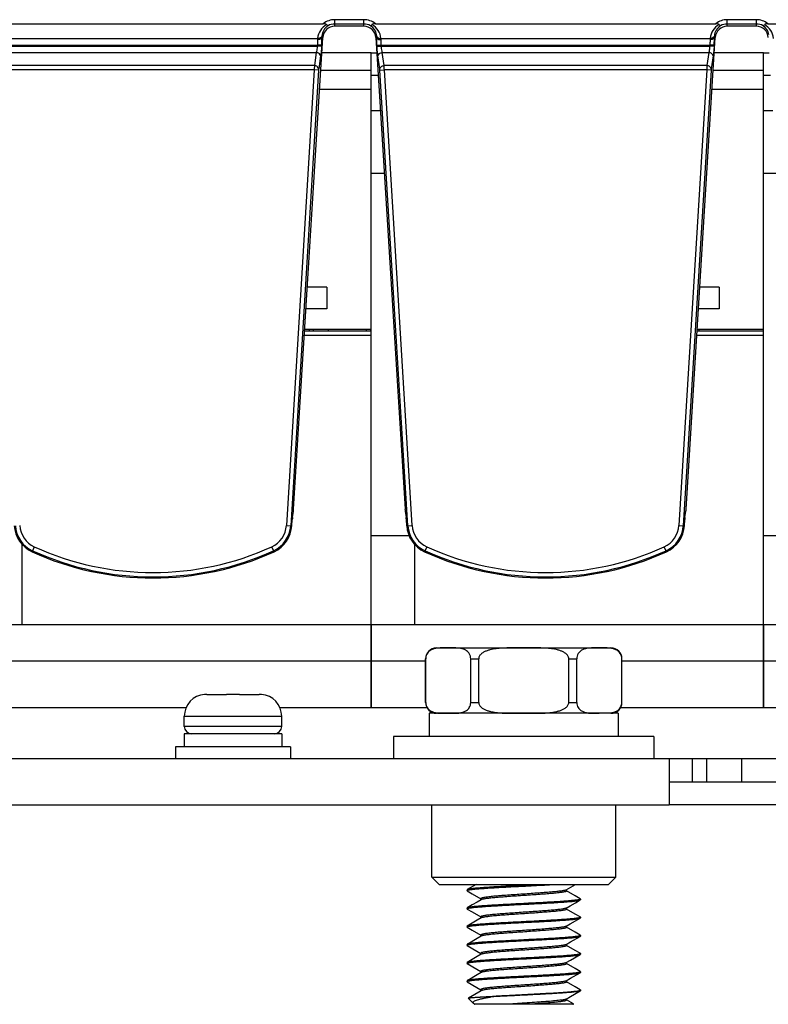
# Model space of a CAD drawing. Header units: millimetres. Extents: x 0 to 1700, y 17 to 1205.
# Tile 10 of 51: x 254 to 305, y 462 to 530. Entities that reach past the tile are written whole.
import ezdxf

# ---------------------------------------------------------------- set-up
doc = ezdxf.new("R2010")
doc.units = ezdxf.units.MM
doc.header["$LTSCALE"] = 77.505185
doc.layers.get('0').update_dxf_attribs({"linetype": 'CONTINUOUS'})

msp = doc.modelspace()

# ---------------------------------------------------------------- linework, layer by layer
at = {"linetype": 'Continuous'}
for p, q in [((275.224, 529.514), (275.224, 529.964)), ((277.224, 529.964), (275.224, 529.964)), ((277.224, 529.514), (277.224, 529.964)), ((302.224, 529.514), (302.224, 529.964)), ((304.224, 529.964), (302.224, 529.964)), ((304.224, 529.514), (304.224, 529.964)), ((251.015, 529.689), (274.433, 529.689)), ((277.224, 529.665), (275.224, 529.665)), ((277.224, 529.514), (275.224, 529.514)), ((278.015, 529.689), (301.433, 529.689)), ((304.224, 529.665), (302.224, 529.665)), ((304.224, 529.514), (302.224, 529.514)), ((305.015, 529.689), (328.433, 529.689)), ((251.401, 528.677), (274.047, 528.677)), ((272.392, 496.321), (274.4, 528.739)), ((274.34, 528.743), (274.4, 528.739)), ((278.108, 528.743), (278.048, 528.739)), ((278.048, 528.739), (280.056, 496.321)), ((278.401, 528.677), (301.047, 528.677)), ((299.392, 496.321), (301.4, 528.739)), ((301.34, 528.743), (301.4, 528.739)), ((251.425, 528.223), (274.023, 528.223)), ((251.429, 528.154), (274.019, 528.154)), ((274.023, 528.223), (274.019, 528.154)), ((274.318, 528.136), (274.019, 528.154)), ((274.322, 528.205), (274.023, 528.223)), ((274.322, 528.205), (274.318, 528.136)), ((278.126, 528.205), (278.425, 528.223)), ((278.13, 528.136), (278.126, 528.205)), ((278.13, 528.136), (278.429, 528.154)), ((278.429, 528.154), (278.425, 528.223)), ((278.425, 528.223), (301.023, 528.223)), ((278.429, 528.154), (301.019, 528.154)), ((301.023, 528.223), (301.019, 528.154)), ((301.318, 528.136), (301.019, 528.154)), ((301.322, 528.205), (301.023, 528.223)), ((301.322, 528.205), (301.318, 528.136)), ((251.494, 527.701), (273.954, 527.701)), ((273.954, 527.701), (273.821, 526.806)), ((274.253, 527.47), (274.119, 526.575)), ((277.724, 527.689), (274.335, 527.689)), ((277.724, 482.689), (277.724, 527.689)), ((277.724, 527.689), (278.113, 527.689)), ((278.329, 526.575), (278.195, 527.47)), ((278.627, 526.806), (278.494, 527.701)), ((278.494, 527.701), (300.954, 527.701)), ((300.954, 527.701), (300.821, 526.806)), ((301.253, 527.47), (301.119, 526.575)), ((304.724, 527.689), (301.335, 527.689)), ((304.724, 482.689), (304.724, 527.689)), ((304.724, 527.689), (305.113, 527.689)), ((273.821, 526.806), (251.627, 526.806)), ((273.814, 526.523), (251.634, 526.523)), ((273.814, 526.523), (271.898, 495.199)), ((274.113, 526.505), (273.814, 526.523)), ((278.335, 526.505), (278.634, 526.523)), ((300.821, 526.806), (278.627, 526.806)), ((280.55, 495.199), (278.634, 526.523)), ((300.814, 526.523), (278.634, 526.523)), ((300.814, 526.523), (298.898, 495.199)), ((301.113, 526.505), (300.814, 526.523)), ((274.113, 526.505), (272.197, 495.18)), ((274.26, 526.489), (277.724, 526.489)), ((277.724, 526.159), (278.208, 526.159)), ((280.251, 495.18), (278.335, 526.505)), ((301.113, 526.505), (299.197, 495.18)), ((301.26, 526.489), (304.724, 526.489)), ((304.724, 526.159), (305.208, 526.159)), ((274.18, 525.189), (277.724, 525.189)), ((301.18, 525.189), (304.724, 525.189)), ((278.361, 523.689), (277.724, 523.689)), ((305.361, 523.689), (304.724, 523.689)), ((278.627, 519.389), (277.724, 519.389)), ((305.627, 519.389), (304.724, 519.389)), ((274.674, 511.589), (273.338, 511.589)), ((274.674, 511.589), (274.674, 510.089)), ((301.674, 511.589), (300.338, 511.589)), ((301.674, 511.589), (301.674, 510.089)), ((274.674, 510.089), (273.245, 510.089)), ((301.674, 510.089), (300.245, 510.089)), ((273.133, 508.289), (277.724, 508.289)), ((273.152, 508.589), (277.724, 508.589)), ((273.158, 508.689), (277.724, 508.689)), ((273.474, 508.689), (273.474, 508.589)), ((273.768, 508.589), (273.768, 508.689)), ((274.767, 508.689), (274.767, 508.589)), ((277.374, 508.689), (277.374, 508.589)), ((277.688, 508.689), (277.688, 508.589)), ((300.133, 508.289), (304.724, 508.289)), ((300.152, 508.589), (304.724, 508.589)), ((300.158, 508.689), (304.724, 508.689)), ((300.267, 508.689), (300.267, 508.589)), ((272.314, 495.749), (272.378, 496.181)), ((280.07, 496.181), (280.134, 495.749)), ((299.314, 495.749), (299.378, 496.181)), ((272.273, 495.176), (272.3, 495.609)), ((280.175, 495.176), (280.148, 495.609)), ((299.273, 495.176), (299.3, 495.609)), ((271.898, 495.199), (272.273, 495.176)), ((280.175, 495.176), (280.55, 495.199)), ((298.898, 495.199), (299.273, 495.176)), ((280.352, 494.489), (277.724, 494.489)), ((307.352, 494.489), (304.724, 494.489)), ((253.724, 488.389), (253.724, 493.913)), ((254.557, 493.734), (254.402, 493.393)), ((271.046, 493.393), (270.891, 493.734)), ((280.724, 488.389), (280.724, 493.913)), ((281.557, 493.734), (281.402, 493.393)), ((298.046, 493.393), (297.891, 493.734)), ((250.724, 488.389), (277.724, 488.389)), ((277.724, 488.389), (277.724, 482.689)), ((277.724, 488.389), (304.724, 488.389)), ((304.724, 488.389), (304.724, 482.689)), ((304.724, 488.389), (331.724, 488.389)), ((282.224, 486.789), (294.224, 486.789)), ((281.471, 483.042), (281.471, 486.035)), ((281.478, 486.035), (281.471, 486.035)), ((281.478, 483.042), (281.478, 486.035)), ((284.578, 483.042), (284.578, 486.035)), ((284.578, 486.035), (285.124, 486.035)), ((285.124, 483.042), (285.124, 486.035)), ((291.324, 483.042), (291.324, 486.035)), ((291.324, 486.035), (291.87, 486.035)), ((291.87, 483.042), (291.87, 486.035)), ((294.97, 483.042), (294.97, 486.035)), ((294.977, 486.035), (294.97, 486.035)), ((294.977, 483.042), (294.977, 486.035)), ((250.724, 485.889), (277.724, 485.889)), ((277.724, 485.889), (281.471, 485.889)), ((294.977, 485.889), (304.724, 485.889)), ((304.724, 485.889), (320.824, 485.889)), ((266.274, 483.581), (266.274, 483.585)), ((266.43, 483.589), (267.774, 483.589)), ((267.774, 483.581), (267.774, 483.589)), ((268.047, 483.585), (267.999, 483.584)), ((268.111, 483.585), (268.047, 483.585)), ((268.165, 483.585), (268.111, 483.585)), ((268.224, 483.585), (268.165, 483.585)), ((268.283, 483.585), (268.224, 483.585)), ((268.337, 483.585), (268.283, 483.585)), ((268.401, 483.585), (268.337, 483.585)), ((268.449, 483.584), (268.401, 483.585)), ((268.674, 483.589), (268.674, 483.581)), ((268.674, 483.589), (270.018, 483.589)), ((270.174, 483.585), (270.174, 483.581)), ((250.724, 482.689), (265.005, 482.689)), ((271.443, 482.689), (277.724, 482.689)), ((277.724, 482.689), (281.562, 482.689)), ((281.478, 483.042), (281.471, 483.042)), ((284.578, 483.042), (285.124, 483.042)), ((291.324, 483.042), (291.87, 483.042)), ((294.886, 482.689), (304.724, 482.689)), ((294.977, 483.042), (294.97, 483.042)), ((304.724, 482.689), (320.824, 482.689)), ((264.874, 481.389), (264.874, 482.089)), ((264.874, 481.389), (264.874, 482.089)), ((264.874, 482.089), (271.574, 482.089)), ((271.574, 481.389), (271.574, 482.089)), ((271.574, 481.389), (271.574, 482.089)), ((281.724, 482.289), (281.724, 480.689)), ((294.724, 482.289), (281.724, 482.289)), ((294.724, 482.289), (294.724, 480.689)), ((271.574, 481.389), (264.874, 481.389)), ((264.874, 480.889), (264.874, 479.989)), ((271.574, 480.889), (264.874, 480.889)), ((271.574, 480.889), (271.574, 479.989)), ((279.274, 480.689), (279.274, 479.189)), ((297.174, 480.689), (279.274, 480.689)), ((297.174, 480.689), (297.174, 479.189)), ((264.274, 479.989), (264.274, 479.189)), ((272.174, 479.989), (264.274, 479.989)), ((272.174, 479.989), (272.174, 479.189)), ((83.724, 479.189), (339.724, 479.189)), ((298.224, 479.189), (298.224, 475.989)), ((299.824, 477.589), (299.824, 479.189)), ((300.824, 477.589), (300.824, 479.189)), ((303.224, 477.589), (303.224, 479.189)), ((298.224, 477.589), (344.124, 477.589)), ((125.224, 475.989), (298.224, 475.989)), ((281.899, 471.019), (281.899, 475.989)), ((281.899, 471.019), (281.899, 475.989)), ((294.549, 471.019), (294.549, 475.989)), ((294.549, 471.019), (294.549, 475.989)), ((347.124, 475.989), (298.224, 475.989)), ((281.899, 471.019), (294.549, 471.019)), ((282.399, 470.519), (281.899, 471.019)), ((294.049, 470.519), (294.549, 471.019)), ((282.399, 470.519), (294.049, 470.519)), ((284.942, 470.519), (284.339, 470.169)), ((291.151, 470.153), (291.781, 470.519)), ((284.339, 470.169), (284.324, 470.151)), ((284.324, 470.151), (284.324, 470.101)), ((284.339, 470.084), (284.324, 470.101)), ((284.339, 470.084), (284.673, 469.89)), ((284.341, 470.12), (284.347, 470.123)), ((284.673, 469.89), (285.277, 469.54)), ((291.171, 470.076), (291.171, 470.165)), ((291.771, 469.74), (291.171, 470.088)), ((292.109, 469.544), (291.771, 469.74)), ((285.277, 469.551), (285.277, 469.463)), ((292.109, 469.544), (292.124, 469.526)), ((292.109, 469.459), (292.124, 469.476)), ((292.124, 469.526), (292.124, 469.476)), ((284.339, 468.919), (284.324, 468.901)), ((284.324, 468.901), (284.324, 468.851)), ((284.339, 468.834), (284.324, 468.851)), ((284.339, 468.834), (284.673, 468.64)), ((284.673, 468.64), (285.277, 468.29)), ((291.171, 468.826), (291.171, 468.915)), ((291.771, 468.49), (291.171, 468.838)), ((292.109, 468.294), (291.771, 468.49)), ((284.339, 467.669), (284.324, 467.651)), ((284.324, 467.651), (284.324, 467.601)), ((285.277, 468.301), (285.277, 468.213)), ((291.171, 467.576), (291.171, 467.665)), ((292.107, 468.257), (292.101, 468.255)), ((292.109, 468.294), (292.124, 468.276)), ((292.109, 468.209), (292.124, 468.226)), ((292.124, 468.276), (292.124, 468.226)), ((284.339, 467.584), (284.324, 467.601)), ((284.339, 467.584), (284.673, 467.39)), ((284.341, 467.62), (284.347, 467.623)), ((284.673, 467.39), (285.277, 467.04)), ((285.277, 467.051), (285.277, 466.963)), ((285.305, 466.979), (285.297, 466.974)), ((291.771, 467.24), (291.171, 467.588)), ((291.448, 466.575), (292.109, 466.959)), ((292.109, 467.044), (291.771, 467.24)), ((292.107, 467.008), (292.101, 467.005)), ((292.109, 467.044), (292.124, 467.026)), ((292.109, 466.959), (292.124, 466.976)), ((292.124, 467.026), (292.124, 466.976)), ((284.339, 466.419), (284.324, 466.401)), ((284.324, 466.401), (284.324, 466.351)), ((284.339, 466.334), (284.324, 466.351)), ((284.339, 466.334), (285, 465.95)), ((284.341, 466.37), (284.347, 466.373)), ((291.151, 466.403), (291.448, 466.575)), ((291.171, 466.326), (291.171, 466.415)), ((291.771, 465.99), (291.171, 466.338)), ((285, 465.95), (285.277, 465.79)), ((285.277, 465.801), (285.277, 465.713)), ((291.448, 465.325), (292.109, 465.709)), ((292.109, 465.794), (291.771, 465.99)), ((292.107, 465.757), (292.101, 465.755)), ((292.109, 465.794), (292.124, 465.776)), ((292.109, 465.709), (292.124, 465.726)), ((292.124, 465.776), (292.124, 465.726)), ((284.339, 465.169), (284.324, 465.151)), ((284.324, 465.151), (284.324, 465.101)), ((284.339, 465.084), (284.324, 465.101)), ((284.339, 465.084), (285, 464.7)), ((284.341, 465.12), (284.347, 465.123)), ((291.151, 465.153), (291.448, 465.325)), ((291.171, 465.076), (291.171, 465.165)), ((291.771, 464.74), (291.171, 465.088)), ((285, 464.7), (285.277, 464.54)), ((285.277, 464.551), (285.277, 464.463)), ((291.448, 464.075), (292.109, 464.459)), ((292.109, 464.544), (291.771, 464.74)), ((292.109, 464.544), (292.124, 464.526)), ((292.109, 464.459), (292.124, 464.476)), ((292.124, 464.526), (292.124, 464.476)), ((284.339, 463.919), (284.324, 463.901)), ((284.324, 463.901), (284.324, 463.851)), ((284.339, 463.834), (284.324, 463.851)), ((284.339, 463.834), (285, 463.45)), ((291.151, 463.903), (291.448, 464.075)), ((291.171, 463.826), (291.171, 463.915)), ((291.771, 463.49), (291.171, 463.838)), ((285.297, 463.224), (284.415, 462.713)), ((285, 463.45), (285.277, 463.29)), ((285.277, 463.301), (285.277, 463.213)), ((291.448, 462.825), (292.109, 463.209)), ((292.109, 463.294), (291.771, 463.49)), ((292.124, 463.276), (292.109, 463.294)), ((292.124, 463.276), (292.124, 463.226)), ((284.411, 462.702), (284.415, 462.713)), ((284.411, 462.702), (284.768, 462.345)), ((284.832, 462.298), (284.768, 462.345)), ((284.832, 462.298), (284.848, 462.289)), ((291.624, 462.289), (284.848, 462.289)), ((285.932, 462.789), (285.219, 462.789)), ((291.151, 462.653), (291.448, 462.825)), ((291.171, 462.576), (291.171, 462.665)), ((291.636, 462.318), (291.171, 462.588)), ((291.595, 462.289), (291.641, 462.305)), ((291.641, 462.305), (291.624, 462.289))]:
    msp.add_line(p, q, dxfattribs=at)
for points in [[(285.297, 469.474), (285.029, 469.319), (284.677, 469.115), (284.339, 468.919)], [(291.151, 468.903), (291.424, 469.061), (291.775, 469.265), (292.109, 469.459)], [(285.297, 468.224), (285.029, 468.069), (284.677, 467.865), (284.339, 467.669)], [(291.151, 467.653), (291.424, 467.811), (291.775, 468.015), (292.109, 468.209)], [(285.297, 466.974), (285.029, 466.819), (284.677, 466.615), (284.339, 466.419)], [(285.297, 465.724), (285.029, 465.569), (284.677, 465.365), (284.339, 465.169)], [(285.297, 464.474), (285.029, 464.319), (284.677, 464.115), (284.339, 463.919)]]:
    msp.add_lwpolyline(points, dxfattribs=at)
for centre, radius, start, end in [((275.224, 528.689), 1.275, 90, 128.33703), ((277.224, 528.689), 1.275, 51.66297, 90), ((302.224, 528.689), 1.275, 90, 128.33703), ((304.224, 528.689), 1.275, 51.66297, 90), ((275.229, 528.581), 1.186, 118.35453, 175.39862), ((275.228, 528.793), 0.887, 121.52255, 177.04615), ((275.224, 528.689), 0.976, 90, 118.13423), ((277.224, 528.689), 0.976, 61.86577, 90), ((277.22, 528.793), 0.887, 10.39443, 58.47397), ((277.219, 528.581), 1.186, 4.60152, 61.64528), ((302.229, 528.581), 1.186, 118.35449, 175.3987), ((302.228, 528.793), 0.887, 121.52255, 177.04615), ((302.224, 528.689), 0.976, 90, 118.13423), ((304.224, 528.689), 0.976, 61.86577, 90), ((304.22, 528.793), 0.887, 10.39443, 58.47397), ((304.219, 528.581), 1.186, 4.60152, 61.64528), ((266.623, 528.755), 7.717, 357.97675, 359.91202), ((275.664, 528.768), 1.324, 176.94167, 181.09106), ((277.217, 528.792), 0.891, 2.98749, 10.40124), ((276.705, 528.765), 1.404, 1.18154, 3.00576), ((276.846, 528.768), 1.262, 358.85266, 1.1764), ((293.623, 528.755), 7.717, 357.97675, 359.91202), ((302.664, 528.768), 1.324, 176.94167, 181.09106), ((264.02, 528.838), 10.322, 356.48394, 358.02563), ((291.02, 528.838), 10.322, 356.48394, 358.02563), ((255.272, 495.304), 2.024, 183.5, 245.54191), ((255.272, 495.304), 1.725, 183.5, 245.54191), ((270.176, 495.304), 1.725, 294.45809, 356.5), ((270.176, 495.304), 2.024, 294.45809, 356.5), ((282.272, 495.304), 2.024, 183.5, 245.54191), ((282.272, 495.304), 1.725, 183.5, 245.54191), ((297.176, 495.304), 1.725, 294.45809, 356.5), ((297.176, 495.304), 2.024, 294.45809, 356.5), ((262.724, 511.689), 20.024, 245.54191, 294.45809), ((262.724, 511.689), 19.725, 245.54191, 294.45809), ((289.724, 511.689), 20.024, 245.54191, 294.45809), ((289.724, 511.689), 19.725, 245.54191, 294.45809), ((282.224, 486.035), 0.753, 90, 180), ((293.922, 484.75), 2.031, 81.56043, 84.15256), ((293.958, 485.001), 1.777, 81.01047, 81.50817), ((294.224, 486.035), 0.753, 0, 90), ((266.374, 482.089), 1.5, 93.82255, 180), ((266.429, 482.013), 1.576, 93.75746, 95.63916), ((266.429, 482.006), 1.583, 91.87684, 93.7573), ((266.43, 481.998), 1.59, 89.9993, 91.87668), ((268.089, 469.635), 13.95, 90.83247, 91.29458), ((268.157, 465.034), 18.551, 90.48775, 90.83524), ((268.291, 465.034), 18.551, 89.16476, 89.51225), ((268.359, 469.635), 13.95, 88.70542, 89.16753), ((270.018, 481.998), 1.59, 88.12332, 90.0007), ((270.019, 482.006), 1.583, 86.2427, 88.12316), ((270.019, 482.013), 1.576, 84.36084, 86.24254), ((270.074, 482.089), 1.5, 0, 86.17745), ((282.224, 483.042), 0.753, 180, 270), ((294.224, 483.042), 0.753, 270, 360), ((293.935, 484.234), 1.936, 277.55508, 277.87982), ((265.374, 481.389), 0.5, 180, 270), ((271.074, 481.389), 0.5, 270, 360), ((265.251, 925.42), 455.536, 272.89063, 273.0247), ((291.091, 470.257), 0.12, 297.6417, 300.10767), ((285.354, 469.376), 0.113, 118.76824, 120.15048), ((291.094, 469.001), 0.113, 298.76824, 300.15048), ((285.357, 468.12), 0.12, 117.6417, 120.10766)]:
    msp.add_arc(centre, radius, start, end, dxfattribs=at)
for centre, major_axis, ratio, start_param, end_param in [((275.224, 528.688), (0, 0.826), 1, 0, 1.508948), ((277.224, 528.688), (0, 0.826), 1, -1.508948, 0), ((302.224, 528.688), (0, 0.826), 1, 0, 1.508948), ((304.224, 528.688), (0, 0.826), 1, -1.508948, 0), ((272.375, 496.323), (0.012, 0.2), 0.087323, -2.355176, -1.574141), ((280.073, 496.323), (-0.012, 0.2), 0.087323, -4.709044, -3.92801), ((299.375, 496.323), (0.012, 0.2), 0.087323, -2.355176, -1.574141), ((272.318, 495.607), (0.012, 0.2), 0.087323, 0.786417, 1.567452), ((280.13, 495.607), (-0.012, 0.2), 0.087323, -1.567452, -0.786417), ((299.318, 495.607), (0.012, 0.2), 0.087323, 0.786417, 1.567452), ((255.272, 495.306), (0, 2.101), 1, -4.65054, -3.568151), ((270.176, 495.306), (0, 2.101), 1, -2.715035, -1.632645), ((282.272, 495.306), (0, 2.101), 1, -4.65054, -3.568151), ((297.176, 495.306), (0, 2.101), 1, -2.715035, -1.632645), ((262.724, 511.704), (0, 20.113), 1, -3.568151, -2.715035), ((289.724, 511.704), (0, 20.113), 1, -3.568151, -2.715035)]:
    msp.add_ellipse(centre, major_axis=major_axis, ratio=ratio, start_param=start_param, end_param=end_param, dxfattribs=at)
for points in [[(274.666, 529.625), (274.615, 529.687), (274.514, 529.689), (274.433, 529.689)], [(278.015, 529.689), (277.934, 529.689), (277.833, 529.687), (277.782, 529.625)], [(301.666, 529.625), (301.615, 529.687), (301.514, 529.689), (301.433, 529.689)], [(305.015, 529.689), (304.934, 529.689), (304.833, 529.687), (304.782, 529.625)], [(274.047, 528.677), (274.043, 528.648), (274.042, 528.619), (274.042, 528.59)], [(274.182, 528.61), (274.137, 528.596), (274.089, 528.59), (274.042, 528.59)], [(274.181, 528.693), (274.138, 528.68), (274.092, 528.675), (274.047, 528.677)], [(278.266, 528.61), (278.311, 528.596), (278.359, 528.59), (278.406, 528.59)], [(278.267, 528.693), (278.31, 528.68), (278.356, 528.675), (278.401, 528.677)], [(278.406, 528.59), (278.406, 528.619), (278.405, 528.648), (278.401, 528.677)], [(301.047, 528.677), (301.043, 528.648), (301.042, 528.619), (301.042, 528.59)], [(301.182, 528.61), (301.137, 528.596), (301.089, 528.59), (301.042, 528.59)], [(301.181, 528.693), (301.138, 528.68), (301.092, 528.675), (301.047, 528.677)], [(274.119, 526.575), (274.116, 526.555), (274.114, 526.534), (274.114, 526.513)], [(301.119, 526.575), (301.116, 526.555), (301.114, 526.534), (301.114, 526.513)], [(291.151, 467.653), (291.147, 467.65), (291.142, 467.648), (291.138, 467.646)], [(291.151, 466.403), (291.148, 466.401), (291.145, 466.4), (291.142, 466.398)], [(285.307, 465.73), (285.304, 465.728), (285.3, 465.726), (285.297, 465.724)], [(291.151, 465.153), (291.148, 465.151), (291.145, 465.149), (291.142, 465.148)], [(285.31, 464.481), (285.306, 464.479), (285.301, 464.477), (285.297, 464.474)], [(291.151, 463.903), (291.148, 463.901), (291.145, 463.899), (291.141, 463.898)], [(285.306, 463.229), (285.303, 463.228), (285.3, 463.226), (285.297, 463.224)], [(292.103, 463.256), (292.107, 463.257), (292.11, 463.259), (292.113, 463.261)], [(291.641, 462.305), (291.642, 462.307), (291.643, 462.31), (291.643, 462.312)]]:
    msp.add_open_spline(points, degree=3, dxfattribs=at)
for points, knots in [([(274.764, 529.549), (274.749, 529.547), (274.71, 529.574), (274.683, 529.604), (274.666, 529.625)], [0, 0, 0, 0, 0.351347, 1, 1, 1, 1]), ([(277.684, 529.549), (277.699, 529.547), (277.738, 529.574), (277.765, 529.604), (277.782, 529.625)], [0, 0, 0, 0, 0.351347, 1, 1, 1, 1]), ([(301.764, 529.549), (301.749, 529.547), (301.71, 529.574), (301.683, 529.604), (301.666, 529.625)], [0, 0, 0, 0, 0.351349, 1, 1, 1, 1]), ([(304.684, 529.549), (304.699, 529.547), (304.738, 529.574), (304.765, 529.604), (304.782, 529.625)], [0, 0, 0, 0, 0.351347, 1, 1, 1, 1]), ([(274.042, 528.59), (274.042, 528.562), (274.04, 528.439), (274.032, 528.317), (274.023, 528.223)], [0, 0, 0, 0, 0.228825, 1, 1, 1, 1]), ([(274.341, 528.839), (274.337, 528.822), (274.306, 528.754), (274.235, 528.711), (274.181, 528.693)], [0, 0, 0, 0, 0.225907, 1, 1, 1, 1]), ([(274.34, 528.743), (274.337, 528.728), (274.308, 528.662), (274.236, 528.626), (274.182, 528.61)], [0, 0, 0, 0, 0.20597, 1, 1, 1, 1]), ([(278.107, 528.839), (278.111, 528.822), (278.142, 528.754), (278.213, 528.711), (278.267, 528.693)], [0, 0, 0, 0, 0.225907, 1, 1, 1, 1]), ([(278.108, 528.743), (278.111, 528.728), (278.14, 528.662), (278.212, 528.626), (278.266, 528.61)], [0, 0, 0, 0, 0.205969, 1, 1, 1, 1]), ([(278.126, 528.205), (278.123, 528.252), (278.114, 528.431), (278.108, 528.611), (278.108, 528.743)], [0, 0, 0, 0, 0.264676, 1, 1, 1, 1]), ([(278.425, 528.223), (278.422, 528.255), (278.412, 528.377), (278.407, 528.5), (278.406, 528.59)], [0, 0, 0, 0, 0.264676, 1, 1, 1, 1]), ([(301.042, 528.59), (301.042, 528.562), (301.04, 528.439), (301.032, 528.317), (301.023, 528.223)], [0, 0, 0, 0, 0.228825, 1, 1, 1, 1]), ([(301.341, 528.839), (301.337, 528.822), (301.306, 528.754), (301.235, 528.711), (301.181, 528.693)], [0, 0, 0, 0, 0.225907, 1, 1, 1, 1]), ([(301.34, 528.743), (301.337, 528.728), (301.308, 528.662), (301.236, 528.626), (301.182, 528.61)], [0, 0, 0, 0, 0.20597, 1, 1, 1, 1]), ([(274.019, 528.154), (274.015, 528.112), (274, 527.961), (273.978, 527.809), (273.954, 527.701)], [0, 0, 0, 0, 0.275243, 1, 1, 1, 1]), ([(274.318, 528.136), (274.314, 528.075), (274.298, 527.852), (274.276, 527.63), (274.253, 527.47)], [0, 0, 0, 0, 0.275528, 1, 1, 1, 1]), ([(278.195, 527.47), (278.188, 527.518), (278.159, 527.739), (278.141, 527.961), (278.13, 528.136)], [0, 0, 0, 0, 0.214797, 1, 1, 1, 1]), ([(278.494, 527.701), (278.487, 527.733), (278.458, 527.883), (278.439, 528.035), (278.429, 528.154)], [0, 0, 0, 0, 0.21535, 1, 1, 1, 1]), ([(301.019, 528.154), (301.015, 528.112), (301, 527.961), (300.978, 527.809), (300.954, 527.701)], [0, 0, 0, 0, 0.275243, 1, 1, 1, 1]), ([(301.318, 528.136), (301.314, 528.075), (301.298, 527.852), (301.276, 527.63), (301.253, 527.47)], [0, 0, 0, 0, 0.275528, 1, 1, 1, 1]), ([(274.253, 527.47), (274.251, 527.53), (274.163, 527.655), (274.028, 527.695), (273.954, 527.701)], [0, 0, 0, 0, 0.444577, 1, 1, 1, 1]), ([(278.195, 527.47), (278.197, 527.53), (278.285, 527.655), (278.42, 527.695), (278.494, 527.701)], [0, 0, 0, 0, 0.444577, 1, 1, 1, 1]), ([(301.253, 527.47), (301.251, 527.53), (301.163, 527.655), (301.028, 527.695), (300.954, 527.701)], [0, 0, 0, 0, 0.444577, 1, 1, 1, 1]), ([(273.821, 526.806), (273.82, 526.786), (273.817, 526.691), (273.815, 526.597), (273.814, 526.523)], [0, 0, 0, 0, 0.214191, 1, 1, 1, 1]), ([(274.119, 526.575), (274.118, 526.635), (274.029, 526.76), (273.895, 526.8), (273.821, 526.806)], [0, 0, 0, 0, 0.444577, 1, 1, 1, 1]), ([(278.329, 526.575), (278.33, 526.635), (278.419, 526.76), (278.553, 526.8), (278.627, 526.806)], [0, 0, 0, 0, 0.444577, 1, 1, 1, 1]), ([(278.335, 526.505), (278.334, 526.521), (278.333, 526.54), (278.331, 526.559), (278.329, 526.562)], [0, 0, 0, 0, 0.860975, 1, 1, 1, 1]), ([(278.634, 526.523), (278.633, 526.549), (278.632, 526.643), (278.629, 526.738), (278.627, 526.806)], [0, 0, 0, 0, 0.275692, 1, 1, 1, 1]), ([(300.821, 526.806), (300.82, 526.786), (300.817, 526.691), (300.815, 526.597), (300.814, 526.523)], [0, 0, 0, 0, 0.214191, 1, 1, 1, 1]), ([(301.119, 526.575), (301.118, 526.635), (301.029, 526.76), (300.895, 526.8), (300.821, 526.806)], [0, 0, 0, 0, 0.444577, 1, 1, 1, 1]), ([(282.281, 486.766), (282.202, 486.757), (282.04, 486.727), (281.794, 486.629), (281.608, 486.46), (281.501, 486.249), (281.478, 486.11), (281.478, 486.035)], [0, 0, 0, 0, 0.201147, 0.411878, 0.656242, 0.811723, 1, 1, 1, 1]), ([(283.028, 486.789), (282.903, 486.789), (282.655, 486.79), (282.405, 486.781), (282.281, 486.766)], [0, 0, 0, 0, 0.499726, 1, 1, 1, 1]), ([(284.578, 486.035), (284.578, 486.159), (284.517, 486.379), (284.309, 486.594), (284.092, 486.702), (283.808, 486.773), (283.452, 486.79), (283.169, 486.789), (283.028, 486.789)], [0, 0, 0, 0, 0.191438, 0.331464, 0.450436, 0.562407, 0.781459, 1, 1, 1, 1]), ([(288.224, 486.789), (288.083, 486.789), (287.8, 486.789), (287.376, 486.787), (286.952, 486.779), (286.529, 486.756), (286.178, 486.713), (285.901, 486.654), (285.698, 486.594), (285.502, 486.512), (285.321, 486.4), (285.196, 486.27), (285.136, 486.142), (285.124, 486.071), (285.124, 486.035)], [0, 0, 0, 0, 0.125068, 0.250135, 0.375201, 0.500259, 0.625292, 0.68782, 0.75034, 0.812842, 0.875289, 0.937561, 0.968788, 1, 1, 1, 1]), ([(291.324, 486.035), (291.324, 486.071), (291.312, 486.142), (291.252, 486.27), (291.127, 486.4), (290.946, 486.512), (290.75, 486.594), (290.547, 486.654), (290.27, 486.713), (289.919, 486.756), (289.496, 486.779), (289.072, 486.787), (288.648, 486.789), (288.365, 486.789), (288.224, 486.789)], [0, 0, 0, 0, 0.031229, 0.062467, 0.124748, 0.187194, 0.249693, 0.312209, 0.374734, 0.499761, 0.624814, 0.749874, 0.874937, 1, 1, 1, 1]), ([(293.42, 486.789), (293.279, 486.789), (292.996, 486.79), (292.64, 486.773), (292.356, 486.702), (292.138, 486.594), (291.931, 486.379), (291.87, 486.159), (291.87, 486.035)], [0, 0, 0, 0, 0.218545, 0.437602, 0.549576, 0.668552, 0.808585, 1, 1, 1, 1]), ([(294.129, 486.77), (294.011, 486.782), (293.775, 486.789), (293.538, 486.789), (293.42, 486.789)], [0, 0, 0, 0, 0.500201, 1, 1, 1, 1]), ([(294.97, 486.035), (294.97, 486.163), (294.905, 486.39), (294.687, 486.606), (294.46, 486.711), (294.309, 486.745), (294.235, 486.757)], [0, 0, 0, 0, 0.340814, 0.588572, 0.800037, 1, 1, 1, 1]), ([(281.478, 483.042), (281.478, 482.918), (281.539, 482.698), (281.746, 482.483), (281.964, 482.375), (282.247, 482.305), (282.604, 482.287), (282.887, 482.289), (283.028, 482.289)], [0, 0, 0, 0, 0.191434, 0.331461, 0.450434, 0.562405, 0.781458, 1, 1, 1, 1]), ([(283.028, 482.289), (283.169, 482.289), (283.452, 482.287), (283.808, 482.305), (284.092, 482.375), (284.31, 482.483), (284.517, 482.698), (284.578, 482.918), (284.578, 483.042)], [0, 0, 0, 0, 0.218545, 0.437601, 0.549576, 0.668555, 0.808593, 1, 1, 1, 1]), ([(285.124, 483.042), (285.124, 483.007), (285.136, 482.936), (285.196, 482.807), (285.321, 482.677), (285.502, 482.566), (285.698, 482.484), (285.901, 482.423), (286.178, 482.365), (286.529, 482.321), (286.952, 482.298), (287.376, 482.29), (287.8, 482.289), (288.083, 482.289), (288.224, 482.289)], [0, 0, 0, 0, 0.031228, 0.062464, 0.124745, 0.187192, 0.24969, 0.312207, 0.374732, 0.499759, 0.624812, 0.749874, 0.874937, 1, 1, 1, 1]), ([(288.224, 482.289), (288.365, 482.289), (288.648, 482.289), (289.072, 482.29), (289.496, 482.298), (289.919, 482.321), (290.27, 482.365), (290.547, 482.423), (290.75, 482.484), (290.946, 482.566), (291.127, 482.677), (291.252, 482.807), (291.312, 482.936), (291.324, 483.007), (291.324, 483.042)], [0, 0, 0, 0, 0.12507, 0.250139, 0.375207, 0.500268, 0.625303, 0.687833, 0.750354, 0.812857, 0.875306, 0.937573, 0.968795, 1, 1, 1, 1]), ([(291.87, 483.042), (291.87, 482.918), (291.931, 482.698), (292.139, 482.483), (292.356, 482.375), (292.64, 482.305), (292.996, 482.287), (293.279, 482.289), (293.42, 482.289)], [0, 0, 0, 0, 0.191435, 0.331462, 0.450435, 0.562406, 0.781458, 1, 1, 1, 1]), ([(294.201, 482.316), (294.277, 482.326), (294.434, 482.358), (294.67, 482.459), (294.848, 482.628), (294.949, 482.835), (294.97, 482.969), (294.97, 483.042)], [0, 0, 0, 0, 0.200119, 0.410715, 0.656202, 0.812271, 1, 1, 1, 1]), ([(288.224, 470.464), (287.984, 470.451), (287.513, 470.427), (286.827, 470.391), (286.189, 470.355), (285.62, 470.319), (285.199, 470.288), (284.912, 470.262), (284.737, 470.244), (284.593, 470.226), (284.479, 470.208), (284.398, 470.191), (284.354, 470.177), (284.339, 470.169)], [0, 0, 0, 0, 0.184502, 0.362708, 0.528522, 0.676287, 0.800982, 0.853325, 0.898399, 0.935826, 0.965328, 0.986711, 1, 1, 1, 1]), ([(284.347, 470.123), (284.364, 470.131), (284.412, 470.144), (284.498, 470.162), (284.616, 470.179), (284.832, 470.205), (285.17, 470.236), (285.649, 470.271), (286.214, 470.307), (286.845, 470.342), (287.523, 470.378), (287.988, 470.402), (288.224, 470.414)], [0, 0, 0, 0, 0.014836, 0.037592, 0.068235, 0.106559, 0.205028, 0.329836, 0.476875, 0.641286, 0.817618, 1, 1, 1, 1]), ([(288.224, 470.414), (288.395, 470.422), (289.05, 470.456), (289.704, 470.49), (290.188, 470.519)], [0, 0, 0, 0, 0.261165, 1, 1, 1, 1]), ([(284.324, 470.101), (284.324, 470.103), (284.326, 470.112), (284.335, 470.117), (284.341, 470.12)], [0, 0, 0, 0, 0.182961, 1, 1, 1, 1]), ([(291.147, 470.151), (291.132, 470.142), (291.091, 470.129), (290.976, 470.101), (290.773, 470.07), (290.464, 470.034), (290.075, 469.998), (289.622, 469.961), (289.118, 469.925), (288.584, 469.888), (288.036, 469.851), (287.496, 469.814), (286.981, 469.778), (286.509, 469.741), (286.099, 469.705), (285.763, 469.669), (285.536, 469.637), (285.401, 469.61), (285.336, 469.592), (285.295, 469.577), (285.277, 469.559), (285.277, 469.551)], [0, 0, 0, 0, 0.008795, 0.021699, 0.059672, 0.112895, 0.179577, 0.257404, 0.343653, 0.435294, 0.529104, 0.621783, 0.71007, 0.790863, 0.86133, 0.919016, 0.961953, 0.977447, 0.988825, 0.996143, 1, 1, 1, 1]), ([(291.171, 470.076), (291.171, 470.069), (291.153, 470.051), (291.112, 470.036), (291.046, 470.017), (290.911, 469.99), (290.683, 469.958), (290.346, 469.922), (289.934, 469.886), (289.462, 469.849), (288.945, 469.813), (288.403, 469.776), (287.855, 469.739), (287.32, 469.702), (286.816, 469.665), (286.363, 469.629), (285.976, 469.592), (285.701, 469.561), (285.524, 469.534), (285.426, 469.516), (285.354, 469.498), (285.314, 469.484), (285.299, 469.476)], [0, 0, 0, 0, 0.003865, 0.011206, 0.02262, 0.038166, 0.081242, 0.139108, 0.209781, 0.290789, 0.379282, 0.472139, 0.566081, 0.657789, 0.744027, 0.821752, 0.888236, 0.941163, 0.961961, 0.978756, 0.991434, 1, 1, 1, 1]), ([(288.224, 469.214), (287.984, 469.201), (287.513, 469.177), (286.827, 469.141), (286.189, 469.105), (285.62, 469.069), (285.199, 469.038), (284.912, 469.012), (284.737, 468.994), (284.593, 468.976), (284.479, 468.958), (284.398, 468.941), (284.354, 468.927), (284.339, 468.919)], [0, 0, 0, 0, 0.184501, 0.362706, 0.528519, 0.676285, 0.800984, 0.853327, 0.898401, 0.935827, 0.965328, 0.986711, 1, 1, 1, 1]), ([(284.382, 468.886), (284.406, 468.893), (284.465, 468.906), (284.619, 468.931), (284.879, 468.96), (285.265, 468.993), (285.741, 469.027), (286.292, 469.061), (287.128, 469.108), (287.779, 469.141), (288.224, 469.164)], [0, 0, 0, 0, 0.01955, 0.046405, 0.121403, 0.222953, 0.348038, 0.492887, 0.653126, 1, 1, 1, 1]), ([(292.066, 469.492), (292.042, 469.485), (291.983, 469.472), (291.829, 469.446), (291.57, 469.417), (291.184, 469.384), (290.707, 469.35), (290.156, 469.316), (289.32, 469.269), (288.669, 469.236), (288.224, 469.214)], [0, 0, 0, 0, 0.019548, 0.0464, 0.121396, 0.222944, 0.348028, 0.492879, 0.65312, 1, 1, 1, 1]), ([(288.224, 469.164), (288.464, 469.176), (288.934, 469.2), (289.621, 469.236), (290.259, 469.272), (290.828, 469.308), (291.249, 469.339), (291.536, 469.365), (291.711, 469.383), (291.855, 469.401), (291.969, 469.419), (292.05, 469.436), (292.094, 469.45), (292.109, 469.459)], [0, 0, 0, 0, 0.184502, 0.362706, 0.52852, 0.676285, 0.800985, 0.853327, 0.898401, 0.935827, 0.965328, 0.986711, 1, 1, 1, 1]), ([(292.095, 469.502), (292.093, 469.501), (292.084, 469.497), (292.073, 469.494), (292.066, 469.492)], [0, 0, 0, 0, 0.220706, 1, 1, 1, 1]), ([(292.116, 469.513), (292.115, 469.512), (292.108, 469.508), (292.101, 469.504), (292.095, 469.502)], [0, 0, 0, 0, 0.207648, 1, 1, 1, 1]), ([(292.124, 469.526), (292.124, 469.525), (292.123, 469.52), (292.119, 469.516), (292.116, 469.513)], [0, 0, 0, 0, 0.208952, 1, 1, 1, 1]), ([(284.324, 468.851), (284.324, 468.852), (284.325, 468.858), (284.329, 468.862), (284.332, 468.864)], [0, 0, 0, 0, 0.20897, 1, 1, 1, 1]), ([(284.332, 468.864), (284.333, 468.865), (284.34, 468.87), (284.347, 468.873), (284.353, 468.875)], [0, 0, 0, 0, 0.20765, 1, 1, 1, 1]), ([(284.353, 468.875), (284.355, 468.876), (284.364, 468.88), (284.375, 468.883), (284.382, 468.886)], [0, 0, 0, 0, 0.220672, 1, 1, 1, 1]), ([(291.149, 468.902), (291.134, 468.894), (291.094, 468.88), (291.022, 468.862), (290.924, 468.843), (290.747, 468.817), (290.472, 468.785), (290.085, 468.749), (289.632, 468.712), (289.128, 468.675), (288.593, 468.639), (288.045, 468.602), (287.503, 468.565), (286.986, 468.528), (286.514, 468.491), (286.102, 468.455), (285.765, 468.419), (285.537, 468.387), (285.402, 468.361), (285.336, 468.342), (285.295, 468.327), (285.277, 468.309), (285.277, 468.301)], [0, 0, 0, 0, 0.008566, 0.021244, 0.038039, 0.058837, 0.111764, 0.178248, 0.255973, 0.342211, 0.433919, 0.527861, 0.620718, 0.709211, 0.790219, 0.860892, 0.918758, 0.961834, 0.97738, 0.988794, 0.996135, 1, 1, 1, 1]), ([(291.171, 468.826), (291.171, 468.819), (291.153, 468.801), (291.112, 468.786), (291.047, 468.767), (290.912, 468.74), (290.685, 468.709), (290.349, 468.673), (289.939, 468.636), (289.467, 468.6), (288.952, 468.563), (288.412, 468.526), (287.864, 468.489), (287.33, 468.453), (286.826, 468.416), (286.373, 468.379), (285.984, 468.343), (285.675, 468.307), (285.472, 468.276), (285.357, 468.249), (285.316, 468.235), (285.301, 468.227)], [0, 0, 0, 0, 0.003857, 0.011175, 0.022553, 0.038047, 0.080984, 0.13867, 0.209137, 0.28993, 0.378217, 0.470896, 0.564706, 0.656347, 0.742596, 0.820423, 0.887105, 0.940328, 0.978301, 0.991205, 1, 1, 1, 1]), ([(288.224, 467.964), (287.984, 467.951), (287.513, 467.927), (286.827, 467.891), (286.189, 467.855), (285.62, 467.819), (285.199, 467.788), (284.912, 467.762), (284.737, 467.744), (284.593, 467.726), (284.479, 467.708), (284.398, 467.691), (284.354, 467.677), (284.339, 467.669)], [0, 0, 0, 0, 0.184502, 0.362695, 0.52851, 0.676278, 0.800981, 0.853329, 0.898401, 0.935832, 0.965329, 0.986717, 1, 1, 1, 1]), ([(284.347, 467.623), (284.364, 467.631), (284.412, 467.644), (284.498, 467.662), (284.616, 467.679), (284.832, 467.705), (285.17, 467.736), (285.649, 467.771), (286.214, 467.807), (286.845, 467.842), (287.523, 467.878), (287.988, 467.902), (288.224, 467.914)], [0, 0, 0, 0, 0.014843, 0.037606, 0.068256, 0.106586, 0.205063, 0.329874, 0.476911, 0.641311, 0.817629, 1, 1, 1, 1]), ([(291.138, 467.646), (291.12, 467.638), (291.076, 467.624), (290.955, 467.597), (290.745, 467.566), (290.43, 467.531), (290.038, 467.495), (289.582, 467.458), (289.08, 467.422), (288.547, 467.385), (288.004, 467.349), (287.468, 467.312), (286.958, 467.276), (286.493, 467.24), (286.087, 467.203), (285.756, 467.168), (285.532, 467.136), (285.399, 467.11), (285.335, 467.091), (285.295, 467.076), (285.277, 467.059), (285.277, 467.051)], [0, 0, 0, 0, 0.009695, 0.023451, 0.062908, 0.11726, 0.184695, 0.262905, 0.349192, 0.440569, 0.533871, 0.625863, 0.713356, 0.793322, 0.863, 0.92, 0.962405, 0.977703, 0.988943, 0.996173, 1, 1, 1, 1]), ([(292.101, 468.255), (292.084, 468.246), (292.036, 468.233), (291.95, 468.216), (291.832, 468.198), (291.616, 468.172), (291.278, 468.141), (290.799, 468.106), (290.234, 468.071), (289.603, 468.035), (288.925, 467.999), (288.46, 467.976), (288.224, 467.964)], [0, 0, 0, 0, 0.014835, 0.037591, 0.068234, 0.106558, 0.205026, 0.329834, 0.476873, 0.641285, 0.817617, 1, 1, 1, 1]), ([(288.224, 467.914), (288.464, 467.926), (288.934, 467.95), (289.621, 467.986), (290.259, 468.022), (290.828, 468.058), (291.249, 468.089), (291.536, 468.115), (291.711, 468.133), (291.855, 468.151), (291.969, 468.169), (292.05, 468.186), (292.094, 468.2), (292.109, 468.209)], [0, 0, 0, 0, 0.184502, 0.362707, 0.528522, 0.676286, 0.800982, 0.853325, 0.898399, 0.935826, 0.965328, 0.986711, 1, 1, 1, 1]), ([(292.124, 468.276), (292.124, 468.275), (292.122, 468.266), (292.113, 468.261), (292.107, 468.257)], [0, 0, 0, 0, 0.182968, 1, 1, 1, 1]), ([(284.324, 467.601), (284.324, 467.603), (284.326, 467.612), (284.335, 467.617), (284.341, 467.62)], [0, 0, 0, 0, 0.182734, 1, 1, 1, 1]), ([(291.171, 467.576), (291.171, 467.569), (291.153, 467.551), (291.113, 467.536), (291.047, 467.517), (290.913, 467.491), (290.687, 467.459), (290.354, 467.423), (289.945, 467.387), (289.476, 467.35), (288.963, 467.314), (288.424, 467.277), (287.878, 467.24), (287.345, 467.204), (286.842, 467.167), (286.387, 467.131), (285.997, 467.095), (285.686, 467.059), (285.48, 467.028), (285.363, 467), (285.321, 466.987), (285.305, 466.979)], [0, 0, 0, 0, 0.003846, 0.011128, 0.022453, 0.037868, 0.080596, 0.138012, 0.208168, 0.288636, 0.376611, 0.46902, 0.56263, 0.654168, 0.740433, 0.818411, 0.88539, 0.939057, 0.977614, 0.990854, 1, 1, 1, 1]), ([(292.101, 467.005), (292.084, 466.996), (292.037, 466.983), (291.95, 466.966), (291.832, 466.948), (291.617, 466.922), (291.279, 466.891), (290.8, 466.856), (290.235, 466.821), (289.603, 466.785), (288.925, 466.749), (288.46, 466.726), (288.224, 466.714)], [0, 0, 0, 0, 0.014803, 0.037529, 0.06815, 0.106455, 0.204901, 0.329703, 0.476757, 0.6412, 0.817572, 1, 1, 1, 1]), ([(288.224, 466.664), (288.464, 466.676), (288.934, 466.7), (289.621, 466.736), (290.259, 466.772), (290.828, 466.808), (291.249, 466.839), (291.536, 466.865), (291.711, 466.883), (291.855, 466.901), (291.969, 466.919), (292.05, 466.936), (292.094, 466.95), (292.109, 466.959)], [0, 0, 0, 0, 0.1845, 0.3627, 0.528509, 0.676276, 0.800979, 0.853324, 0.898399, 0.935826, 0.965328, 0.986711, 1, 1, 1, 1]), ([(292.124, 467.026), (292.124, 467.025), (292.122, 467.016), (292.113, 467.011), (292.107, 467.008)], [0, 0, 0, 0, 0.18407, 1, 1, 1, 1]), ([(284.324, 466.351), (284.324, 466.353), (284.326, 466.361), (284.335, 466.366), (284.341, 466.37)], [0, 0, 0, 0, 0.184033, 1, 1, 1, 1]), ([(288.224, 466.714), (287.984, 466.701), (287.513, 466.677), (286.827, 466.641), (286.189, 466.605), (285.62, 466.569), (285.199, 466.538), (284.912, 466.512), (284.737, 466.494), (284.593, 466.476), (284.479, 466.458), (284.398, 466.441), (284.354, 466.427), (284.339, 466.419)], [0, 0, 0, 0, 0.1845, 0.362701, 0.52851, 0.676277, 0.80098, 0.853324, 0.898399, 0.935826, 0.965328, 0.986711, 1, 1, 1, 1]), ([(284.347, 466.373), (284.364, 466.381), (284.411, 466.394), (284.498, 466.412), (284.616, 466.429), (284.831, 466.455), (285.169, 466.486), (285.648, 466.521), (286.213, 466.557), (286.845, 466.592), (287.523, 466.628), (287.988, 466.652), (288.224, 466.664)], [0, 0, 0, 0, 0.014803, 0.037531, 0.068152, 0.106458, 0.204904, 0.329706, 0.47676, 0.641201, 0.817573, 1, 1, 1, 1]), ([(291.142, 466.398), (291.126, 466.39), (291.083, 466.376), (290.965, 466.349), (290.758, 466.318), (290.445, 466.282), (290.055, 466.246), (289.6, 466.21), (289.097, 466.173), (288.564, 466.137), (288.018, 466.1), (287.48, 466.063), (286.968, 466.027), (286.5, 465.99), (286.092, 465.954), (285.759, 465.918), (285.534, 465.887), (285.4, 465.86), (285.335, 465.841), (285.295, 465.827), (285.277, 465.809), (285.277, 465.801)], [0, 0, 0, 0, 0.009289, 0.022663, 0.061455, 0.115301, 0.182399, 0.260438, 0.346708, 0.438204, 0.531735, 0.624035, 0.711884, 0.792221, 0.862252, 0.919559, 0.962203, 0.977588, 0.988891, 0.996159, 1, 1, 1, 1]), ([(291.171, 466.326), (291.171, 466.319), (291.153, 466.301), (291.113, 466.286), (291.048, 466.267), (290.915, 466.241), (290.69, 466.209), (290.357, 466.174), (289.95, 466.137), (289.483, 466.101), (288.972, 466.064), (288.435, 466.028), (287.89, 465.991), (287.357, 465.955), (286.854, 465.918), (286.399, 465.882), (286.008, 465.846), (285.695, 465.81), (285.487, 465.779), (285.368, 465.752), (285.324, 465.738), (285.307, 465.73)], [0, 0, 0, 0, 0.003836, 0.011091, 0.022371, 0.037725, 0.080285, 0.137483, 0.207389, 0.287594, 0.375318, 0.467508, 0.560958, 0.652412, 0.738688, 0.816788, 0.884005, 0.938031, 0.977059, 0.990567, 1, 1, 1, 1]), ([(292.101, 465.755), (292.084, 465.746), (292.036, 465.733), (291.95, 465.716), (291.832, 465.698), (291.616, 465.672), (291.278, 465.641), (290.799, 465.606), (290.234, 465.571), (289.602, 465.535), (288.925, 465.499), (288.46, 465.476), (288.224, 465.464)], [0, 0, 0, 0, 0.014844, 0.037608, 0.068259, 0.106589, 0.205067, 0.329879, 0.476915, 0.641314, 0.817631, 1, 1, 1, 1]), ([(288.224, 465.414), (288.464, 465.426), (288.934, 465.45), (289.621, 465.486), (290.259, 465.522), (290.828, 465.558), (291.249, 465.589), (291.536, 465.615), (291.711, 465.633), (291.855, 465.651), (291.969, 465.669), (292.05, 465.686), (292.094, 465.7), (292.109, 465.709)], [0, 0, 0, 0, 0.184502, 0.362695, 0.52851, 0.676278, 0.800981, 0.853329, 0.8984, 0.935832, 0.965329, 0.986717, 1, 1, 1, 1]), ([(292.124, 465.776), (292.124, 465.775), (292.122, 465.766), (292.113, 465.761), (292.107, 465.757)], [0, 0, 0, 0, 0.1827, 1, 1, 1, 1]), ([(284.324, 465.101), (284.324, 465.103), (284.326, 465.112), (284.335, 465.117), (284.341, 465.12)], [0, 0, 0, 0, 0.182961, 1, 1, 1, 1]), ([(288.224, 465.464), (287.984, 465.451), (287.513, 465.427), (286.827, 465.391), (286.189, 465.355), (285.62, 465.319), (285.199, 465.288), (284.912, 465.262), (284.737, 465.244), (284.593, 465.226), (284.479, 465.208), (284.398, 465.191), (284.354, 465.177), (284.339, 465.169)], [0, 0, 0, 0, 0.184502, 0.362708, 0.528522, 0.676287, 0.800982, 0.853325, 0.898399, 0.935826, 0.965328, 0.986711, 1, 1, 1, 1]), ([(284.347, 465.123), (284.364, 465.131), (284.412, 465.144), (284.498, 465.162), (284.616, 465.179), (284.832, 465.205), (285.17, 465.236), (285.649, 465.271), (286.214, 465.307), (286.845, 465.342), (287.523, 465.378), (287.988, 465.402), (288.224, 465.414)], [0, 0, 0, 0, 0.014836, 0.037592, 0.068235, 0.106559, 0.205028, 0.329836, 0.476875, 0.641286, 0.817618, 1, 1, 1, 1]), ([(291.142, 465.148), (291.125, 465.14), (291.082, 465.126), (290.964, 465.099), (290.757, 465.068), (290.444, 465.032), (290.053, 464.996), (289.598, 464.96), (289.095, 464.923), (288.562, 464.886), (288.017, 464.85), (287.479, 464.813), (286.967, 464.777), (286.499, 464.74), (286.092, 464.704), (285.759, 464.668), (285.534, 464.637), (285.4, 464.61), (285.335, 464.591), (285.295, 464.577), (285.277, 464.559), (285.277, 464.551)], [0, 0, 0, 0, 0.009334, 0.022751, 0.061617, 0.11552, 0.182655, 0.260714, 0.346986, 0.438469, 0.531974, 0.624239, 0.712049, 0.792344, 0.862336, 0.919609, 0.962226, 0.977601, 0.988896, 0.99616, 1, 1, 1, 1]), ([(291.171, 465.076), (291.171, 465.069), (291.153, 465.051), (291.113, 465.036), (291.049, 465.017), (290.916, 464.991), (290.692, 464.959), (290.361, 464.924), (289.955, 464.888), (289.49, 464.851), (288.98, 464.815), (288.444, 464.778), (287.9, 464.742), (287.368, 464.705), (286.865, 464.669), (286.41, 464.633), (286.018, 464.597), (285.702, 464.561), (285.493, 464.53), (285.372, 464.503), (285.328, 464.489), (285.31, 464.481)], [0, 0, 0, 0, 0.003827, 0.011059, 0.022298, 0.037599, 0.080009, 0.137014, 0.206698, 0.28667, 0.37417, 0.466167, 0.559473, 0.650853, 0.73714, 0.815347, 0.882776, 0.937118, 0.976564, 0.990312, 1, 1, 1, 1]), ([(292.066, 464.492), (292.042, 464.485), (291.983, 464.472), (291.829, 464.446), (291.57, 464.417), (291.184, 464.384), (290.707, 464.35), (290.156, 464.316), (289.32, 464.269), (288.669, 464.236), (288.224, 464.214)], [0, 0, 0, 0, 0.019548, 0.0464, 0.121396, 0.222944, 0.348028, 0.492879, 0.65312, 1, 1, 1, 1]), ([(288.224, 464.164), (288.464, 464.176), (288.934, 464.2), (289.621, 464.236), (290.259, 464.272), (290.828, 464.308), (291.249, 464.339), (291.536, 464.365), (291.711, 464.383), (291.855, 464.401), (291.969, 464.419), (292.05, 464.436), (292.094, 464.45), (292.109, 464.459)], [0, 0, 0, 0, 0.184502, 0.362706, 0.528519, 0.676285, 0.800984, 0.853327, 0.898401, 0.935826, 0.965328, 0.986711, 1, 1, 1, 1]), ([(292.095, 464.502), (292.093, 464.501), (292.084, 464.497), (292.073, 464.494), (292.066, 464.492)], [0, 0, 0, 0, 0.220707, 1, 1, 1, 1]), ([(292.116, 464.513), (292.115, 464.512), (292.108, 464.508), (292.101, 464.504), (292.095, 464.502)], [0, 0, 0, 0, 0.207648, 1, 1, 1, 1]), ([(292.124, 464.526), (292.124, 464.525), (292.123, 464.52), (292.119, 464.516), (292.116, 464.513)], [0, 0, 0, 0, 0.208952, 1, 1, 1, 1]), ([(284.324, 463.851), (284.324, 463.852), (284.325, 463.858), (284.329, 463.862), (284.332, 463.864)], [0, 0, 0, 0, 0.20897, 1, 1, 1, 1]), ([(284.332, 463.864), (284.333, 463.865), (284.34, 463.87), (284.347, 463.873), (284.353, 463.875)], [0, 0, 0, 0, 0.20765, 1, 1, 1, 1]), ([(288.224, 464.214), (287.984, 464.201), (287.513, 464.177), (286.827, 464.141), (286.189, 464.105), (285.62, 464.069), (285.199, 464.038), (284.912, 464.012), (284.737, 463.994), (284.593, 463.976), (284.479, 463.958), (284.398, 463.941), (284.354, 463.927), (284.339, 463.919)], [0, 0, 0, 0, 0.184501, 0.362706, 0.528519, 0.676285, 0.800984, 0.853327, 0.898401, 0.935827, 0.965328, 0.986711, 1, 1, 1, 1]), ([(284.353, 463.875), (284.355, 463.876), (284.364, 463.88), (284.375, 463.883), (284.382, 463.886)], [0, 0, 0, 0, 0.220672, 1, 1, 1, 1]), ([(284.382, 463.886), (284.406, 463.893), (284.465, 463.906), (284.619, 463.931), (284.879, 463.96), (285.265, 463.993), (285.741, 464.027), (286.292, 464.061), (287.128, 464.108), (287.779, 464.141), (288.224, 464.164)], [0, 0, 0, 0, 0.01955, 0.046405, 0.121403, 0.222953, 0.348038, 0.492887, 0.653126, 1, 1, 1, 1]), ([(291.141, 463.898), (291.124, 463.89), (291.081, 463.876), (290.963, 463.849), (290.755, 463.818), (290.442, 463.782), (290.051, 463.746), (289.596, 463.709), (289.093, 463.673), (288.56, 463.636), (288.015, 463.6), (287.477, 463.563), (286.966, 463.526), (286.498, 463.49), (286.091, 463.454), (285.759, 463.418), (285.534, 463.387), (285.4, 463.36), (285.335, 463.341), (285.295, 463.327), (285.277, 463.309), (285.277, 463.301)], [0, 0, 0, 0, 0.009381, 0.022842, 0.061786, 0.115748, 0.182923, 0.261001, 0.347275, 0.438744, 0.532222, 0.624452, 0.71222, 0.792472, 0.862423, 0.91966, 0.962249, 0.977614, 0.988902, 0.996162, 1, 1, 1, 1]), ([(291.171, 463.826), (291.171, 463.819), (291.153, 463.801), (291.113, 463.786), (291.048, 463.767), (290.914, 463.741), (290.688, 463.709), (290.355, 463.673), (289.948, 463.637), (289.479, 463.601), (288.967, 463.564), (288.429, 463.527), (287.884, 463.491), (287.35, 463.454), (286.847, 463.418), (286.393, 463.381), (286.002, 463.345), (285.69, 463.309), (285.483, 463.278), (285.365, 463.251), (285.322, 463.237), (285.306, 463.229)], [0, 0, 0, 0, 0.003841, 0.011112, 0.022414, 0.037803, 0.080453, 0.137769, 0.20781, 0.288156, 0.376015, 0.468324, 0.56186, 0.65336, 0.73963, 0.817664, 0.884753, 0.938586, 0.977359, 0.99072, 1, 1, 1, 1]), ([(285.219, 462.789), (285.501, 462.811), (286.127, 462.852), (287.13, 462.908), (288.226, 462.964), (289.155, 463.011), (289.875, 463.05), (290.369, 463.079), (290.817, 463.108), (291.21, 463.136), (291.538, 463.165), (291.795, 463.193), (291.963, 463.217), (292.057, 463.238), (292.09, 463.249), (292.103, 463.256)], [0, 0, 0, 0, 0.123007, 0.272658, 0.436229, 0.599781, 0.677163, 0.749381, 0.814892, 0.872297, 0.920381, 0.958134, 0.984801, 0.993832, 1, 1, 1, 1]), ([(292.109, 463.209), (292.099, 463.203), (292.073, 463.193), (291.999, 463.174), (291.864, 463.152), (291.657, 463.127), (291.389, 463.101), (291.067, 463.076), (290.695, 463.05), (290.281, 463.024), (289.664, 462.988), (288.843, 462.945), (287.841, 462.894), (286.866, 462.844), (286.232, 462.808), (285.932, 462.789)], [0, 0, 0, 0, 0.005445, 0.01345, 0.037245, 0.071194, 0.114767, 0.167236, 0.227706, 0.295132, 0.36835, 0.527019, 0.692761, 0.854128, 1, 1, 1, 1]), ([(292.124, 463.226), (292.124, 463.225), (292.122, 463.217), (292.114, 463.212), (292.109, 463.209)], [0, 0, 0, 0, 0.188138, 1, 1, 1, 1]), ([(292.113, 463.261), (292.115, 463.262), (292.12, 463.266), (292.124, 463.272), (292.124, 463.276)], [0, 0, 0, 0, 0.321793, 1, 1, 1, 1]), ([(284.415, 462.713), (284.424, 462.718), (284.45, 462.724), (284.499, 462.734), (284.57, 462.743), (284.661, 462.752), (284.773, 462.761), (284.962, 462.774), (285.112, 462.783), (285.219, 462.789)], [0, 0, 0, 0, 0.035996, 0.098123, 0.18643, 0.300542, 0.439833, 0.603559, 1, 1, 1, 1]), ([(284.768, 462.345), (284.752, 462.361), (284.731, 462.391), (284.74, 462.435), (284.76, 462.464), (284.793, 462.492), (284.861, 462.533), (284.978, 462.581), (285.155, 462.634), (285.377, 462.687), (285.641, 462.739), (285.831, 462.772), (285.932, 462.789)], [0, 0, 0, 0, 0.048866, 0.070428, 0.095506, 0.126905, 0.165973, 0.268946, 0.405535, 0.574438, 0.773536, 1, 1, 1, 1]), ([(291.151, 462.653), (291.133, 462.643), (291.082, 462.626), (290.986, 462.604), (290.854, 462.582), (290.688, 462.56), (290.49, 462.538), (290.169, 462.506), (289.71, 462.468), (289.107, 462.424), (288.458, 462.379), (287.797, 462.335), (287.356, 462.304), (287.139, 462.289)], [0, 0, 0, 0, 0.015504, 0.039914, 0.073146, 0.114845, 0.164516, 0.221525, 0.354559, 0.50709, 0.671218, 0.838406, 1, 1, 1, 1]), ([(291.171, 462.576), (291.171, 462.569), (291.155, 462.552), (291.117, 462.537), (291.057, 462.519), (290.932, 462.494), (290.722, 462.463), (290.411, 462.429), (290.029, 462.394), (289.588, 462.359), (289.103, 462.324), (288.767, 462.3), (288.593, 462.289)], [0, 0, 0, 0, 0.00829, 0.023708, 0.047576, 0.080056, 0.170127, 0.291441, 0.440213, 0.611669, 0.800312, 1, 1, 1, 1]), ([(291.643, 462.312), (291.642, 462.314), (291.639, 462.316), (291.637, 462.317), (291.636, 462.318)], [0, 0, 0, 0, 0.68538, 1, 1, 1, 1])]:
    msp.add_open_spline(points, degree=3, knots=knots, dxfattribs=at)

doc.saveas('drawing.dxf')
